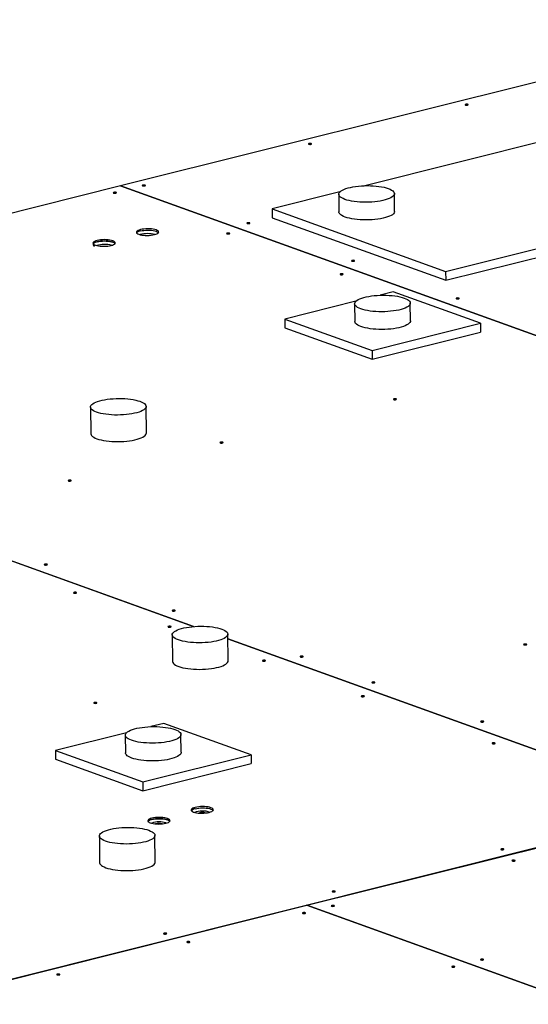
# Model space of a CAD drawing. Header units: millimetres. Extents: x 0 to 841, y 0 to 594.
# Tile 86 of 177: x 508 to 535, y 96 to 149. Entities that reach past the tile are written whole.
import ezdxf

# ---------------------------------------------------------------- set-up
doc = ezdxf.new("R2010")
doc.units = ezdxf.units.MM
doc.layers.add('TRAIT-FORT', color=4, linetype='Continuous', lineweight=25)

msp = doc.modelspace()

# ---------------------------------------------------------------- linework, layer by layer
at = {"layer": 'TRAIT-FORT', "color": 4, "linetype": 'Continuous', "lineweight": 25}
for p, q in [((548.809, 149.476), (512.973, 140.514)), ((546.312, 145.573), (526.134, 140.527)), ((530.491, 135.907), (558.366, 142.878)), ((530.496, 135.43), (558.372, 142.401)), ((512.969, 140.513), (476.354, 131.356)), ((512.969, 140.513), (586.929, 113.899)), ((512.973, 140.514), (512.973, 140.511)), ((586.933, 113.9), (512.973, 140.514)), ((524.789, 140.19), (521.131, 139.275)), ((524.731, 140.065), (524.742, 139.11)), ((527.741, 139.144), (527.73, 140.099)), ((521.131, 139.275), (521.136, 138.798)), ((521.131, 139.275), (530.491, 135.907)), ((521.136, 138.798), (530.496, 135.43)), ((530.491, 135.907), (530.496, 135.43)), ((525.653, 134.297), (521.824, 133.339)), ((527.667, 134.801), (526.955, 134.623)), ((532.368, 133.109), (527.667, 134.801)), ((525.585, 134.162), (525.596, 133.207)), ((528.596, 133.241), (528.585, 134.196)), ((521.824, 133.339), (526.524, 131.648)), ((521.824, 133.339), (521.829, 132.862)), ((521.829, 132.862), (526.53, 131.17)), ((526.524, 131.648), (532.368, 133.109)), ((532.368, 133.109), (532.373, 132.632)), ((526.53, 131.17), (532.373, 132.632)), ((526.524, 131.648), (526.53, 131.17)), ((511.345, 128.594), (511.362, 127.162)), ((514.361, 127.196), (514.345, 128.628)), ((516.906, 116.764), (506.219, 120.609)), ((506.219, 120.607), (516.901, 116.763)), ((515.752, 116.315), (515.768, 114.884)), ((518.768, 114.918), (518.752, 116.35)), ((544.046, 106.997), (518.755, 116.099)), ((518.755, 116.096), (544.042, 106.997)), ((515.307, 111.544), (514.594, 111.366)), ((520.007, 109.852), (515.307, 111.544)), ((513.293, 111.04), (509.463, 110.083)), ((516.235, 109.985), (516.224, 110.939)), ((513.224, 110.905), (513.235, 109.95)), ((523.013, 101.736), (558.853, 110.698)), ((509.463, 110.083), (514.164, 108.391)), ((509.463, 110.083), (509.469, 109.605)), ((509.469, 109.605), (514.169, 107.914)), ((514.164, 108.391), (520.007, 109.852)), ((514.169, 107.914), (520.013, 109.375)), ((520.007, 109.852), (520.013, 109.375)), ((514.164, 108.391), (514.169, 107.914)), ((544.042, 106.997), (505.873, 97.451)), ((511.824, 105.469), (511.84, 104.038)), ((514.84, 104.072), (514.823, 105.504)), ((498.86, 95.695), (523.009, 101.735)), ((523.009, 101.735), (598.846, 74.445)), ((523.013, 101.736), (523.013, 101.733)), ((598.85, 74.446), (523.013, 101.736))]:
    msp.add_line(p, q, dxfattribs=at)
at = {"layer": 'TRAIT-FORT', "color": 4, "linetype": 'Continuous', "lineweight": 25, "flags": 128}
for points in [[(531.673, 144.871), (531.695, 144.879), (531.705, 144.889), (531.702, 144.898), (531.686, 144.907), (531.661, 144.913), (531.629, 144.916), (531.596, 144.914), (531.567, 144.91), (531.546, 144.902), (531.536, 144.892), (531.539, 144.882), (531.554, 144.874), (531.579, 144.868), (531.611, 144.865), (531.644, 144.866), (531.673, 144.871)], [(523.232, 142.76), (523.253, 142.768), (523.263, 142.777), (523.26, 142.787), (523.245, 142.796), (523.219, 142.802), (523.188, 142.805), (523.155, 142.803), (523.125, 142.798), (523.104, 142.791), (523.094, 142.781), (523.097, 142.771), (523.112, 142.763), (523.138, 142.757), (523.169, 142.754), (523.202, 142.755), (523.232, 142.76)], [(512.714, 140.13), (512.735, 140.138), (512.745, 140.147), (512.742, 140.157), (512.726, 140.165), (512.701, 140.172), (512.669, 140.174), (512.636, 140.173), (512.607, 140.168), (512.586, 140.16), (512.576, 140.151), (512.579, 140.141), (512.594, 140.132), (512.619, 140.126), (512.651, 140.124), (512.684, 140.125), (512.714, 140.13)], [(514.272, 140.519), (514.293, 140.527), (514.303, 140.537), (514.3, 140.547), (514.285, 140.555), (514.259, 140.561), (514.228, 140.564), (514.195, 140.563), (514.165, 140.558), (514.144, 140.55), (514.134, 140.54), (514.137, 140.531), (514.152, 140.522), (514.178, 140.516), (514.209, 140.513), (514.242, 140.515), (514.272, 140.519)], [(525.062, 139.789), (524.967, 139.828), (524.887, 139.869), (524.823, 139.913), (524.775, 139.959), (524.744, 140.006), (524.731, 140.054), (524.736, 140.102), (524.757, 140.15), (524.797, 140.198), (524.852, 140.244), (524.925, 140.288), (525.012, 140.33), (525.114, 140.368), (525.228, 140.404), (525.355, 140.435), (525.492, 140.463), (525.637, 140.486), (525.79, 140.504), (525.947, 140.518), (526.108, 140.526), (526.271, 140.529), (526.432, 140.527), (526.592, 140.519), (526.747, 140.507), (526.896, 140.489), (527.038, 140.467), (527.17, 140.44), (527.291, 140.409), (527.399, 140.374), (527.494, 140.336), (527.574, 140.294), (527.638, 140.251), (527.686, 140.205), (527.717, 140.158), (527.73, 140.11), (527.726, 140.061), (527.704, 140.013), (527.665, 139.966), (527.609, 139.92), (527.537, 139.876), (527.449, 139.834), (527.347, 139.795), (527.233, 139.76), (527.106, 139.728), (526.969, 139.701), (526.824, 139.678), (526.671, 139.659), (526.514, 139.646), (526.353, 139.638), (526.191, 139.635), (526.029, 139.637), (525.869, 139.644), (525.714, 139.657), (525.565, 139.674), (525.423, 139.697), (525.291, 139.724), (525.17, 139.755), (525.062, 139.789)], [(525.073, 138.835), (524.978, 138.873), (524.898, 138.914), (524.834, 138.958), (524.786, 139.004), (524.755, 139.051), (524.742, 139.099), (524.742, 139.11)], [(527.741, 139.144), (527.736, 139.107), (527.715, 139.059), (527.675, 139.011), (527.62, 138.965), (527.547, 138.921), (527.46, 138.879), (527.358, 138.841), (527.244, 138.805), (527.117, 138.774), (526.98, 138.746), (526.835, 138.723), (526.682, 138.705), (526.525, 138.691), (526.364, 138.683), (526.201, 138.68), (526.04, 138.682), (525.88, 138.69), (525.725, 138.702), (525.576, 138.72), (525.434, 138.742), (525.302, 138.769), (525.181, 138.8), (525.073, 138.835)], [(519.913, 138.49), (519.934, 138.497), (519.944, 138.507), (519.941, 138.517), (519.926, 138.525), (519.9, 138.531), (519.869, 138.534), (519.836, 138.533), (519.806, 138.528), (519.785, 138.52), (519.775, 138.511), (519.778, 138.501), (519.793, 138.492), (519.819, 138.486), (519.85, 138.483), (519.883, 138.485), (519.913, 138.49)], [(514.794, 137.888), (514.87, 137.911), (514.931, 137.937), (514.978, 137.965), (515.007, 137.995), (515.018, 138.026), (515.011, 138.057), (514.986, 138.087), (514.944, 138.115), (514.886, 138.141), (514.813, 138.162), (514.729, 138.18), (514.635, 138.193), (514.535, 138.2), (514.431, 138.203), (514.326, 138.199), (514.225, 138.191), (514.129, 138.177), (514.042, 138.159), (513.967, 138.137), (513.905, 138.111), (513.859, 138.082), (513.83, 138.052), (513.818, 138.021), (513.825, 137.99), (513.85, 137.96), (513.892, 137.932), (513.951, 137.907), (514.023, 137.885), (514.107, 137.868), (514.201, 137.855), (514.302, 137.847), (514.406, 137.845), (514.51, 137.848), (514.612, 137.857), (514.707, 137.87), (514.794, 137.888)], [(514.043, 138.087), (514.13, 138.106), (514.225, 138.119), (514.327, 138.128), (514.431, 138.131), (514.535, 138.129), (514.636, 138.121), (514.73, 138.108), (514.814, 138.091), (514.886, 138.069), (514.945, 138.044), (514.987, 138.016), (515.006, 137.995)], [(512.457, 137.304), (512.532, 137.326), (512.594, 137.352), (512.64, 137.38), (512.669, 137.411), (512.681, 137.442), (512.674, 137.473), (512.649, 137.503), (512.606, 137.531), (512.548, 137.556), (512.476, 137.578), (512.391, 137.595), (512.298, 137.608), (512.197, 137.616), (512.093, 137.618), (511.989, 137.615), (511.887, 137.606), (511.792, 137.593), (511.705, 137.575), (511.629, 137.552), (511.567, 137.526), (511.521, 137.498), (511.492, 137.468), (511.481, 137.437), (511.488, 137.406), (511.513, 137.376), (511.555, 137.348), (511.613, 137.322), (511.686, 137.301), (511.77, 137.283), (511.864, 137.27), (511.964, 137.263), (512.068, 137.26), (512.173, 137.264), (512.274, 137.272), (512.37, 137.286), (512.457, 137.304)], [(512.682, 137.374), (512.674, 137.401), (512.649, 137.431), (512.607, 137.459), (512.549, 137.485), (512.477, 137.506), (512.392, 137.524), (512.298, 137.537), (512.198, 137.544), (512.094, 137.546), (511.99, 137.543), (511.888, 137.535), (511.792, 137.521), (511.706, 137.503), (511.63, 137.481), (511.568, 137.455), (511.522, 137.426), (511.493, 137.396), (511.482, 137.365), (511.489, 137.334), (511.514, 137.304), (511.556, 137.276), (511.561, 137.273)], [(511.706, 137.503), (511.792, 137.521), (511.888, 137.535), (511.99, 137.543), (512.094, 137.546), (512.198, 137.544), (512.298, 137.537), (512.392, 137.524), (512.477, 137.506), (512.549, 137.485), (512.607, 137.459), (512.649, 137.431), (512.669, 137.41)], [(518.825, 137.931), (518.846, 137.938), (518.856, 137.948), (518.853, 137.958), (518.838, 137.966), (518.812, 137.972), (518.78, 137.975), (518.747, 137.974), (518.718, 137.969), (518.697, 137.961), (518.687, 137.952), (518.69, 137.942), (518.705, 137.933), (518.73, 137.927), (518.762, 137.925), (518.795, 137.926), (518.825, 137.931)], [(525.554, 136.46), (525.575, 136.467), (525.585, 136.477), (525.582, 136.487), (525.567, 136.495), (525.541, 136.501), (525.51, 136.504), (525.477, 136.503), (525.447, 136.498), (525.426, 136.49), (525.416, 136.481), (525.419, 136.471), (525.434, 136.462), (525.46, 136.456), (525.491, 136.454), (525.524, 136.455), (525.554, 136.46)], [(524.936, 135.732), (524.957, 135.739), (524.967, 135.749), (524.964, 135.759), (524.949, 135.767), (524.923, 135.773), (524.892, 135.776), (524.858, 135.775), (524.829, 135.77), (524.808, 135.762), (524.798, 135.753), (524.801, 135.743), (524.816, 135.734), (524.842, 135.728), (524.873, 135.726), (524.906, 135.727), (524.936, 135.732)], [(525.916, 133.886), (525.821, 133.925), (525.741, 133.966), (525.677, 134.01), (525.629, 134.056), (525.599, 134.103), (525.585, 134.151), (525.59, 134.199), (525.612, 134.247), (525.651, 134.295), (525.707, 134.341), (525.779, 134.385), (525.866, 134.427), (525.968, 134.465), (526.083, 134.501), (526.209, 134.532), (526.346, 134.56), (526.492, 134.583), (526.644, 134.601), (526.802, 134.615), (526.962, 134.623), (527.125, 134.626), (527.287, 134.624), (527.446, 134.616), (527.601, 134.604), (527.751, 134.586), (527.892, 134.564), (528.024, 134.537), (528.145, 134.506), (528.253, 134.471), (528.348, 134.433), (528.428, 134.391), (528.492, 134.348), (528.54, 134.302), (528.571, 134.255), (528.584, 134.207), (528.58, 134.158), (528.558, 134.11), (528.519, 134.063), (528.463, 134.017), (528.391, 133.973), (528.303, 133.931), (528.202, 133.892), (528.087, 133.857), (527.96, 133.825), (527.823, 133.798), (527.678, 133.775), (527.526, 133.756), (527.368, 133.743), (527.207, 133.735), (527.045, 133.732), (526.883, 133.734), (526.723, 133.741), (526.568, 133.754), (526.419, 133.771), (526.277, 133.794), (526.146, 133.821), (526.025, 133.852), (525.916, 133.886)], [(531.195, 134.43), (531.216, 134.438), (531.226, 134.447), (531.223, 134.457), (531.208, 134.465), (531.182, 134.472), (531.151, 134.474), (531.118, 134.473), (531.088, 134.468), (531.067, 134.46), (531.057, 134.451), (531.06, 134.441), (531.075, 134.432), (531.101, 134.426), (531.132, 134.424), (531.165, 134.425), (531.195, 134.43)], [(528.596, 133.241), (528.591, 133.204), (528.569, 133.156), (528.53, 133.108), (528.474, 133.062), (528.402, 133.018), (528.314, 132.976), (528.213, 132.938), (528.098, 132.902), (527.971, 132.871), (527.834, 132.843), (527.689, 132.82), (527.537, 132.802), (527.379, 132.788), (527.218, 132.78), (527.056, 132.777), (526.894, 132.779), (526.734, 132.787), (526.579, 132.799), (526.43, 132.817), (526.288, 132.839), (526.156, 132.866), (526.036, 132.897), (525.927, 132.932)], [(525.927, 132.932), (525.832, 132.97), (525.752, 133.011), (525.688, 133.055), (525.64, 133.101), (525.61, 133.148), (525.596, 133.196), (525.596, 133.207)], [(511.676, 128.318), (511.582, 128.357), (511.502, 128.398), (511.437, 128.442), (511.39, 128.487), (511.359, 128.535), (511.346, 128.583), (511.35, 128.631), (511.372, 128.679), (511.411, 128.727), (511.467, 128.773), (511.539, 128.817), (511.627, 128.858), (511.728, 128.897), (511.843, 128.933), (511.97, 128.964), (512.106, 128.992), (512.252, 129.015), (512.404, 129.033), (512.562, 129.046), (512.723, 129.055), (512.885, 129.058), (513.047, 129.056), (513.206, 129.048), (513.362, 129.036), (513.511, 129.018), (513.652, 128.996), (513.784, 128.969), (513.905, 128.938), (514.014, 128.903), (514.109, 128.865), (514.189, 128.823), (514.253, 128.78), (514.301, 128.734), (514.331, 128.687), (514.344, 128.639), (514.34, 128.59), (514.318, 128.542), (514.279, 128.495), (514.223, 128.449), (514.151, 128.405), (514.064, 128.363), (513.962, 128.324), (513.847, 128.289), (513.721, 128.257), (513.584, 128.23), (513.438, 128.207), (513.286, 128.188), (513.128, 128.175), (512.967, 128.167), (512.805, 128.164), (512.643, 128.166), (512.484, 128.173), (512.328, 128.186), (512.179, 128.203), (512.038, 128.226), (511.906, 128.253), (511.785, 128.284), (511.676, 128.318)], [(527.81, 128.996), (527.831, 129.004), (527.841, 129.013), (527.839, 129.023), (527.823, 129.032), (527.798, 129.038), (527.766, 129.04), (527.733, 129.039), (527.704, 129.034), (527.682, 129.026), (527.672, 129.017), (527.675, 129.007), (527.691, 128.998), (527.716, 128.992), (527.748, 128.99), (527.781, 128.991), (527.81, 128.996)], [(511.362, 127.162), (511.362, 127.151), (511.375, 127.103), (511.406, 127.056), (511.454, 127.01), (511.518, 126.966), (511.598, 126.925), (511.693, 126.887)], [(511.693, 126.887), (511.801, 126.852), (511.922, 126.821), (512.054, 126.794), (512.196, 126.772), (512.345, 126.754), (512.5, 126.741), (512.66, 126.734), (512.821, 126.732), (512.984, 126.735), (513.145, 126.743), (513.302, 126.756), (513.455, 126.775), (513.6, 126.798), (513.737, 126.825), (513.864, 126.857), (513.978, 126.892), (514.08, 126.931), (514.167, 126.973), (514.24, 127.017), (514.295, 127.063), (514.335, 127.11), (514.356, 127.158), (514.361, 127.196)], [(518.463, 126.658), (518.484, 126.666), (518.494, 126.676), (518.491, 126.685), (518.476, 126.694), (518.45, 126.7), (518.419, 126.703), (518.386, 126.701), (518.356, 126.697), (518.335, 126.689), (518.325, 126.679), (518.328, 126.669), (518.343, 126.661), (518.369, 126.655), (518.4, 126.652), (518.433, 126.653), (518.463, 126.658)], [(510.28, 124.612), (510.301, 124.62), (510.311, 124.629), (510.308, 124.639), (510.293, 124.648), (510.267, 124.654), (510.236, 124.656), (510.203, 124.655), (510.173, 124.65), (510.152, 124.642), (510.142, 124.633), (510.145, 124.623), (510.16, 124.615), (510.186, 124.608), (510.217, 124.606), (510.251, 124.607), (510.28, 124.612)], [(508.992, 120.085), (509.013, 120.092), (509.023, 120.102), (509.02, 120.112), (509.005, 120.12), (508.979, 120.126), (508.948, 120.129), (508.915, 120.128), (508.885, 120.123), (508.864, 120.115), (508.854, 120.106), (508.857, 120.096), (508.872, 120.087), (508.898, 120.081), (508.929, 120.079), (508.962, 120.08), (508.992, 120.085)], [(510.567, 118.567), (510.589, 118.575), (510.599, 118.585), (510.596, 118.594), (510.58, 118.603), (510.555, 118.609), (510.523, 118.612), (510.49, 118.61), (510.461, 118.606), (510.44, 118.598), (510.43, 118.588), (510.432, 118.578), (510.448, 118.57), (510.473, 118.564), (510.505, 118.561), (510.538, 118.562), (510.567, 118.567)], [(515.886, 117.604), (515.908, 117.611), (515.917, 117.621), (515.915, 117.631), (515.899, 117.639), (515.874, 117.645), (515.842, 117.648), (515.809, 117.647), (515.78, 117.642), (515.758, 117.634), (515.748, 117.625), (515.751, 117.615), (515.767, 117.606), (515.792, 117.6), (515.824, 117.598), (515.857, 117.599), (515.886, 117.604)], [(515.66, 116.735), (515.681, 116.742), (515.691, 116.752), (515.688, 116.762), (515.673, 116.77), (515.647, 116.776), (515.616, 116.779), (515.583, 116.778), (515.553, 116.773), (515.532, 116.765), (515.522, 116.756), (515.525, 116.746), (515.54, 116.737), (515.566, 116.731), (515.597, 116.729), (515.63, 116.73), (515.66, 116.735)], [(516.083, 116.04), (515.988, 116.079), (515.908, 116.12), (515.844, 116.164), (515.796, 116.209), (515.766, 116.257), (515.753, 116.305), (515.757, 116.353), (515.779, 116.401), (515.818, 116.449), (515.874, 116.495), (515.946, 116.539), (516.033, 116.58), (516.135, 116.619), (516.25, 116.655), (516.376, 116.686), (516.513, 116.714), (516.659, 116.737), (516.811, 116.755), (516.969, 116.768), (517.13, 116.777), (517.292, 116.78), (517.454, 116.778), (517.613, 116.77), (517.769, 116.758), (517.918, 116.74), (518.059, 116.718), (518.191, 116.691), (518.312, 116.66), (518.421, 116.625), (518.515, 116.587), (518.595, 116.545), (518.66, 116.502), (518.707, 116.456), (518.738, 116.409), (518.751, 116.361), (518.747, 116.312), (518.725, 116.264), (518.686, 116.217), (518.63, 116.171), (518.558, 116.127), (518.47, 116.085), (518.369, 116.046), (518.254, 116.011), (518.127, 115.979), (517.991, 115.952), (517.845, 115.929), (517.693, 115.91), (517.535, 115.897), (517.374, 115.889), (517.212, 115.886), (517.05, 115.888), (516.891, 115.895), (516.735, 115.908), (516.586, 115.925), (516.445, 115.948), (516.313, 115.975), (516.192, 116.006), (516.083, 116.04)], [(534.834, 115.776), (534.855, 115.784), (534.865, 115.794), (534.862, 115.803), (534.847, 115.812), (534.821, 115.818), (534.79, 115.821), (534.757, 115.819), (534.727, 115.815), (534.706, 115.807), (534.696, 115.797), (534.699, 115.787), (534.714, 115.779), (534.74, 115.773), (534.771, 115.77), (534.804, 115.771), (534.834, 115.776)], [(515.768, 114.884), (515.769, 114.873), (515.782, 114.825), (515.813, 114.778), (515.861, 114.732), (515.925, 114.688), (516.005, 114.647), (516.1, 114.609)], [(516.1, 114.609), (516.208, 114.574), (516.329, 114.543), (516.461, 114.516), (516.602, 114.494), (516.752, 114.476), (516.907, 114.463), (517.066, 114.456), (517.228, 114.454), (517.391, 114.457), (517.552, 114.465), (517.709, 114.478), (517.862, 114.497), (518.007, 114.52), (518.144, 114.547), (518.27, 114.579), (518.385, 114.614), (518.487, 114.653), (518.574, 114.695), (518.646, 114.739), (518.702, 114.785), (518.741, 114.832), (518.763, 114.88), (518.768, 114.918)], [(520.752, 114.902), (520.774, 114.91), (520.784, 114.919), (520.781, 114.929), (520.765, 114.938), (520.74, 114.944), (520.708, 114.947), (520.675, 114.945), (520.646, 114.94), (520.625, 114.933), (520.615, 114.923), (520.618, 114.913), (520.633, 114.905), (520.658, 114.899), (520.69, 114.896), (520.723, 114.897), (520.752, 114.902)], [(522.781, 115.123), (522.802, 115.13), (522.812, 115.14), (522.809, 115.15), (522.794, 115.158), (522.768, 115.164), (522.737, 115.167), (522.704, 115.166), (522.674, 115.161), (522.653, 115.153), (522.643, 115.144), (522.646, 115.134), (522.661, 115.125), (522.687, 115.119), (522.718, 115.117), (522.751, 115.118), (522.781, 115.123)], [(526.651, 113.73), (526.672, 113.738), (526.682, 113.747), (526.679, 113.757), (526.664, 113.766), (526.639, 113.772), (526.607, 113.774), (526.574, 113.773), (526.545, 113.768), (526.523, 113.76), (526.513, 113.751), (526.516, 113.741), (526.532, 113.732), (526.557, 113.726), (526.589, 113.724), (526.622, 113.725), (526.651, 113.73)], [(511.664, 112.629), (511.685, 112.637), (511.695, 112.647), (511.692, 112.656), (511.677, 112.665), (511.651, 112.671), (511.62, 112.674), (511.587, 112.672), (511.557, 112.668), (511.536, 112.66), (511.526, 112.65), (511.529, 112.64), (511.544, 112.632), (511.57, 112.626), (511.602, 112.623), (511.635, 112.624), (511.664, 112.629)], [(526.08, 112.985), (526.101, 112.993), (526.111, 113.002), (526.108, 113.012), (526.093, 113.021), (526.068, 113.027), (526.036, 113.029), (526.003, 113.028), (525.973, 113.023), (525.952, 113.016), (525.942, 113.006), (525.945, 112.996), (525.961, 112.988), (525.986, 112.982), (526.018, 112.979), (526.051, 112.98), (526.08, 112.985)], [(532.517, 111.619), (532.538, 111.627), (532.548, 111.636), (532.545, 111.646), (532.53, 111.655), (532.504, 111.661), (532.473, 111.664), (532.44, 111.662), (532.41, 111.658), (532.389, 111.65), (532.379, 111.64), (532.382, 111.63), (532.397, 111.622), (532.423, 111.616), (532.454, 111.613), (532.487, 111.614), (532.517, 111.619)], [(513.556, 110.63), (513.461, 110.668), (513.381, 110.709), (513.317, 110.753), (513.269, 110.799), (513.238, 110.846), (513.225, 110.894), (513.229, 110.942), (513.251, 110.991), (513.29, 111.038), (513.346, 111.084), (513.418, 111.128), (513.506, 111.17), (513.607, 111.209), (513.722, 111.244), (513.849, 111.276), (513.986, 111.303), (514.131, 111.326), (514.283, 111.344), (514.441, 111.358), (514.602, 111.366), (514.764, 111.369), (514.926, 111.367), (515.086, 111.359), (515.241, 111.347), (515.39, 111.329), (515.532, 111.307), (515.664, 111.28), (515.784, 111.249), (515.893, 111.214), (515.988, 111.176), (516.068, 111.135), (516.132, 111.091), (516.18, 111.045), (516.21, 110.998), (516.224, 110.95), (516.219, 110.901), (516.197, 110.853), (516.158, 110.806), (516.102, 110.76), (516.03, 110.716), (515.943, 110.674), (515.841, 110.635), (515.726, 110.6), (515.6, 110.568), (515.463, 110.541), (515.318, 110.518), (515.165, 110.5), (515.007, 110.486), (514.847, 110.478), (514.684, 110.475), (514.522, 110.477), (514.363, 110.485), (514.208, 110.497), (514.058, 110.515), (513.917, 110.537), (513.785, 110.564), (513.664, 110.595), (513.556, 110.63)], [(533.131, 110.448), (533.153, 110.455), (533.162, 110.465), (533.16, 110.475), (533.144, 110.483), (533.119, 110.489), (533.087, 110.492), (533.054, 110.491), (533.025, 110.486), (533.003, 110.478), (532.993, 110.469), (532.996, 110.459), (533.012, 110.45), (533.037, 110.444), (533.069, 110.441), (533.102, 110.443), (533.131, 110.448)], [(513.567, 109.675), (513.472, 109.713), (513.392, 109.755), (513.328, 109.798), (513.28, 109.844), (513.249, 109.891), (513.236, 109.939), (513.235, 109.95)], [(516.235, 109.985), (516.23, 109.947), (516.208, 109.899), (516.169, 109.851), (516.113, 109.805), (516.041, 109.761), (515.954, 109.72), (515.852, 109.681), (515.737, 109.645), (515.611, 109.614), (515.474, 109.586), (515.328, 109.563), (515.176, 109.545), (515.018, 109.532), (514.858, 109.523), (514.695, 109.52), (514.533, 109.523), (514.374, 109.53), (514.219, 109.543), (514.069, 109.56), (513.928, 109.582), (513.796, 109.609), (513.675, 109.64), (513.567, 109.675)], [(517.749, 106.744), (517.824, 106.767), (517.886, 106.793), (517.932, 106.821), (517.961, 106.851), (517.973, 106.882), (517.966, 106.913), (517.941, 106.943), (517.898, 106.971), (517.84, 106.997), (517.768, 107.018), (517.683, 107.036), (517.589, 107.049), (517.489, 107.056), (517.385, 107.059), (517.281, 107.055), (517.179, 107.047), (517.083, 107.033), (516.997, 107.015), (516.921, 106.993), (516.859, 106.967), (516.813, 106.939), (516.784, 106.908), (516.773, 106.877), (516.78, 106.846), (516.805, 106.816), (516.847, 106.788), (516.905, 106.763), (516.978, 106.741), (517.062, 106.724), (517.156, 106.711), (517.256, 106.703), (517.36, 106.701), (517.465, 106.704), (517.566, 106.713), (517.662, 106.726), (517.749, 106.744)], [(516.997, 106.944), (517.084, 106.962), (517.18, 106.975), (517.282, 106.984), (517.386, 106.987), (517.49, 106.985), (517.59, 106.977), (517.684, 106.964), (517.769, 106.947), (517.841, 106.925), (517.899, 106.9), (517.941, 106.872), (517.961, 106.851)], [(515.411, 106.16), (515.487, 106.182), (515.549, 106.208), (515.595, 106.237), (515.624, 106.267), (515.635, 106.298), (515.628, 106.329), (515.603, 106.359), (515.561, 106.387), (515.503, 106.412), (515.43, 106.434), (515.346, 106.451), (515.252, 106.464), (515.152, 106.472), (515.048, 106.474), (514.943, 106.471), (514.842, 106.462), (514.746, 106.449), (514.659, 106.431), (514.584, 106.408), (514.522, 106.382), (514.476, 106.354), (514.447, 106.324), (514.435, 106.293), (514.442, 106.262), (514.467, 106.232), (514.51, 106.204), (514.568, 106.178), (514.64, 106.157), (514.725, 106.139), (514.818, 106.126), (514.919, 106.119), (515.023, 106.116), (515.127, 106.12), (515.229, 106.128), (515.324, 106.142), (515.411, 106.16)], [(515.624, 106.266), (515.604, 106.287), (515.562, 106.315), (515.504, 106.341), (515.431, 106.362), (515.347, 106.38), (515.253, 106.393), (515.152, 106.4), (515.049, 106.402), (514.944, 106.399), (514.843, 106.391), (514.747, 106.377), (514.66, 106.359), (514.585, 106.337), (514.523, 106.311), (514.477, 106.282), (514.448, 106.253)], [(514.66, 106.359), (514.747, 106.377), (514.843, 106.391), (514.944, 106.399), (515.049, 106.402), (515.152, 106.4), (515.253, 106.393), (515.347, 106.38), (515.431, 106.362), (515.504, 106.341), (515.562, 106.315), (515.604, 106.287), (515.624, 106.266)], [(512.155, 105.194), (512.06, 105.233), (511.98, 105.274), (511.916, 105.318), (511.868, 105.363), (511.837, 105.411), (511.824, 105.459), (511.829, 105.507), (511.85, 105.555), (511.89, 105.603), (511.945, 105.649), (512.018, 105.693), (512.105, 105.734), (512.207, 105.773), (512.322, 105.809), (512.448, 105.84), (512.585, 105.868), (512.73, 105.891), (512.883, 105.909), (513.04, 105.922), (513.201, 105.931), (513.364, 105.934), (513.525, 105.931), (513.685, 105.924), (513.84, 105.911), (513.989, 105.894), (514.131, 105.872), (514.263, 105.845), (514.384, 105.814), (514.492, 105.779), (514.587, 105.741), (514.667, 105.699), (514.731, 105.656), (514.779, 105.61), (514.81, 105.563), (514.823, 105.515), (514.819, 105.466), (514.797, 105.418), (514.758, 105.371), (514.702, 105.325), (514.63, 105.281), (514.542, 105.239), (514.44, 105.2), (514.326, 105.165), (514.199, 105.133), (514.062, 105.105), (513.917, 105.082), (513.764, 105.064), (513.607, 105.051), (513.446, 105.043), (513.284, 105.04), (513.122, 105.042), (512.962, 105.049), (512.807, 105.062), (512.658, 105.079), (512.516, 105.102), (512.384, 105.128), (512.263, 105.16), (512.155, 105.194)], [(533.601, 104.735), (533.622, 104.743), (533.632, 104.753), (533.629, 104.762), (533.614, 104.771), (533.589, 104.777), (533.557, 104.78), (533.524, 104.778), (533.495, 104.774), (533.473, 104.766), (533.463, 104.756), (533.466, 104.746), (533.482, 104.738), (533.507, 104.732), (533.539, 104.729), (533.572, 104.73), (533.601, 104.735)], [(511.84, 104.038), (511.841, 104.027), (511.854, 103.979), (511.885, 103.932), (511.932, 103.886), (511.996, 103.842), (512.076, 103.801), (512.171, 103.763), (512.28, 103.728), (512.401, 103.697), (512.533, 103.67), (512.674, 103.647), (512.823, 103.63), (512.979, 103.617), (513.138, 103.61), (513.3, 103.608), (513.462, 103.611), (513.623, 103.619), (513.781, 103.632), (513.933, 103.651), (514.079, 103.674), (514.215, 103.701), (514.342, 103.733), (514.457, 103.768), (514.559, 103.807), (514.646, 103.849), (514.718, 103.893), (514.774, 103.939), (514.813, 103.986), (514.835, 104.034), (514.84, 104.072)], [(534.204, 104.121), (534.225, 104.129), (534.235, 104.139), (534.232, 104.149), (534.217, 104.157), (534.192, 104.163), (534.16, 104.166), (534.127, 104.165), (534.098, 104.16), (534.076, 104.152), (534.066, 104.142), (534.069, 104.133), (534.085, 104.124), (534.11, 104.118), (534.142, 104.115), (534.175, 104.117), (534.204, 104.121)], [(524.513, 102.462), (524.534, 102.47), (524.544, 102.48), (524.541, 102.49), (524.526, 102.498), (524.5, 102.504), (524.469, 102.507), (524.435, 102.506), (524.406, 102.501), (524.385, 102.493), (524.375, 102.483), (524.378, 102.474), (524.393, 102.465), (524.419, 102.459), (524.45, 102.456), (524.483, 102.457), (524.513, 102.462)], [(524.465, 101.686), (524.486, 101.694), (524.496, 101.703), (524.493, 101.713), (524.478, 101.722), (524.453, 101.728), (524.421, 101.73), (524.388, 101.729), (524.358, 101.724), (524.337, 101.716), (524.327, 101.707), (524.33, 101.697), (524.346, 101.689), (524.371, 101.682), (524.403, 101.68), (524.436, 101.681), (524.465, 101.686)], [(522.911, 101.297), (522.932, 101.305), (522.942, 101.315), (522.939, 101.324), (522.924, 101.333), (522.898, 101.339), (522.867, 101.342), (522.834, 101.34), (522.804, 101.336), (522.783, 101.328), (522.773, 101.318), (522.776, 101.308), (522.791, 101.3), (522.817, 101.294), (522.848, 101.291), (522.881, 101.292), (522.911, 101.297)], [(515.424, 100.19), (515.445, 100.197), (515.455, 100.207), (515.452, 100.217), (515.437, 100.225), (515.412, 100.231), (515.38, 100.234), (515.347, 100.233), (515.318, 100.228), (515.296, 100.22), (515.286, 100.211), (515.289, 100.201), (515.305, 100.192), (515.33, 100.186), (515.362, 100.183), (515.395, 100.185), (515.424, 100.19)], [(516.678, 99.738), (516.699, 99.746), (516.709, 99.756), (516.706, 99.766), (516.691, 99.774), (516.665, 99.78), (516.634, 99.783), (516.601, 99.782), (516.571, 99.777), (516.55, 99.769), (516.54, 99.759), (516.543, 99.75), (516.558, 99.741), (516.584, 99.735), (516.615, 99.732), (516.648, 99.734), (516.678, 99.738)], [(532.509, 98.791), (532.53, 98.799), (532.54, 98.809), (532.537, 98.819), (532.522, 98.827), (532.496, 98.833), (532.465, 98.836), (532.431, 98.835), (532.402, 98.83), (532.381, 98.822), (532.371, 98.812), (532.374, 98.803), (532.389, 98.794), (532.415, 98.788), (532.446, 98.785), (532.479, 98.787), (532.509, 98.791)], [(530.954, 98.403), (530.976, 98.41), (530.986, 98.42), (530.983, 98.43), (530.967, 98.438), (530.942, 98.445), (530.91, 98.447), (530.877, 98.446), (530.848, 98.441), (530.826, 98.433), (530.817, 98.424), (530.819, 98.414), (530.835, 98.405), (530.86, 98.399), (530.892, 98.397), (530.925, 98.398), (530.954, 98.403)], [(509.666, 97.985), (509.687, 97.993), (509.697, 98.002), (509.694, 98.012), (509.679, 98.021), (509.653, 98.027), (509.621, 98.029), (509.588, 98.028), (509.559, 98.023), (509.538, 98.015), (509.528, 98.006), (509.531, 97.996), (509.546, 97.987), (509.572, 97.981), (509.603, 97.979), (509.636, 97.98), (509.666, 97.985)]]:
    msp.add_lwpolyline(points, dxfattribs=at)
at = {"layer": 'TRAIT-FORT', "color": 4, "linetype": 'Continuous', "lineweight": 25}
for centre, radius, start, end in [((514.097, 137.714), 0.377, 98.265, 134.9487), ((511.76, 137.13), 0.377, 98.265, 134.9487), ((514.439, 136.239), 1.704, 77.1517, 104.1611), ((512.101, 135.654), 1.704, 77.1524, 104.1604), ((517.052, 106.57), 0.377, 98.265, 134.9487), ((517.387, 105.589), 1.23, 70.222, 111.0917), ((517.383, 106.007), 0.735, 78.2561, 103.0558), ((514.714, 105.986), 0.377, 98.265, 134.9487), ((515.051, 104.908), 1.325, 73.7803, 107.5318), ((515.045, 105.454), 0.704, 75.7245, 105.5879)]:
    msp.add_arc(centre, radius, start, end, dxfattribs=at)

doc.saveas('drawing.dxf')
